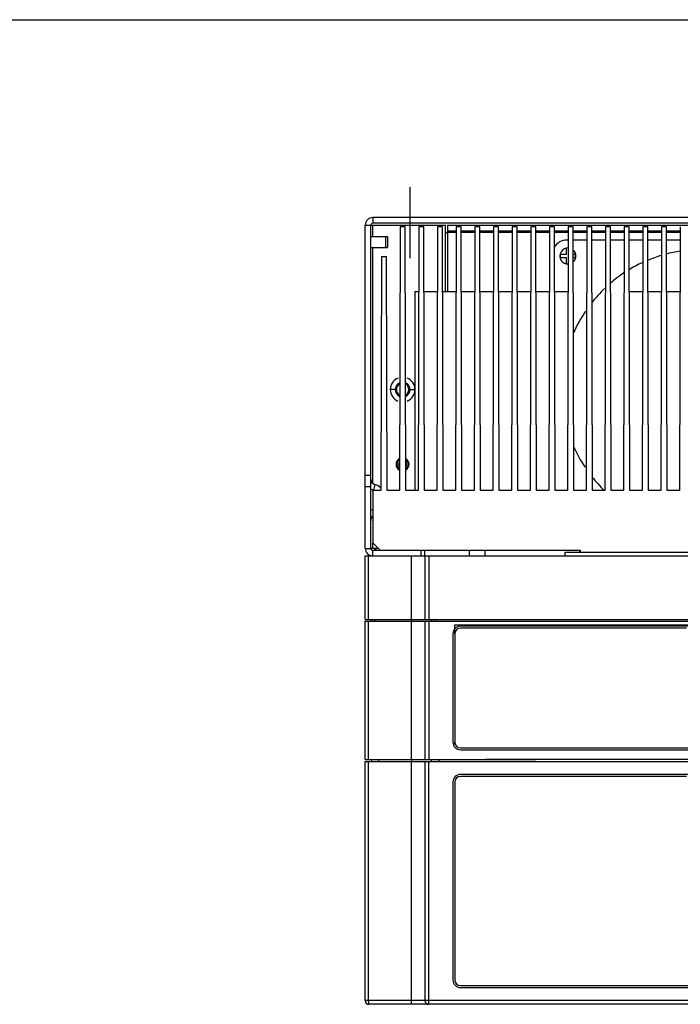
# Model space of a CAD drawing. Header units: millimetres. Extents: x 0 to 1400, y 0 to 1100.
# Tile 24 of 33: x 350 to 527, y 837 to 1100. Entities that reach past the tile are written whole.
import ezdxf

# ---------------------------------------------------------------- set-up
doc = ezdxf.new("R2010")
doc.units = ezdxf.units.MM
doc.header["$LTSCALE"] = 77
doc.linetypes.add('CENTER', pattern=[0.6, 0.375, -0.075, 0.075, -0.075])
doc.layers.get('0').update_dxf_attribs({"linetype": 'CONTINUOUS'})
doc.layers.add('00_COMPONENTS', color=7, linetype='CONTINUOUS')
doc.layers.add('03_AXES', color=7, linetype='CONTINUOUS')

msp = doc.modelspace()

# ---------------------------------------------------------------- linework, layer by layer
at = {"color": 7, "linetype": 'CONTINUOUS'}
msp.add_line((0, 1100), (1400, 1100), dxfattribs=at)
at = {"layer": '00_COMPONENTS', "color": 9, "linetype": 'CONTINUOUS'}
for p, q in [((444.5, 1047.03), (444.5, 1045.53)), ((442.5, 1045.03), (444, 1045.03)), ((444.5, 1042.03), (444.5, 1045.03)), ((462, 1044.53), (462, 1045.03)), ((447.91, 1042.03), (447.91, 1039.03)), ((464.5, 1043.03), (464.5, 1027.23)), ((466.85, 1043.03), (464.5, 1043.03)), ((471.85, 1043.03), (468.15, 1043.03)), ((476.85, 1043.03), (473.15, 1043.03)), ((481.85, 1043.03), (478.15, 1043.03)), ((486.85, 1043.03), (483.15, 1043.03)), ((491.85, 1043.03), (488.15, 1043.03)), ((496.85, 1043.03), (493.15, 1043.03)), ((501.85, 1043.03), (498.15, 1043.03)), ((506.85, 1043.03), (503.15, 1043.03)), ((511.85, 1043.03), (508.15, 1043.03)), ((516.85, 1043.03), (513.15, 1043.03)), ((521.85, 1043.03), (518.15, 1043.03)), ((526.85, 1043.03), (523.15, 1043.03)), ((444.5, 975.99), (444.5, 1039.03)), ((450.5, 1001.03), (449.2, 1001.03)), ((454.5, 1001.03), (455.8, 1001.03)), ((444.83, 974.11), (445.17, 975.57)), ((444.5, 974.03), (444.5, 974.11)), ((444.5, 958.53), (444.5, 960.03)), ((442.5, 958.53), (444, 958.53)), ((443.41, 939.53), (443.41, 956.53)), ((444.5, 956.53), (444.5, 958.03)), ((454.85, 939.53), (454.85, 956.53)), ((459.5, 956.53), (459.5, 939.53)), ((443.41, 902.03), (443.41, 939.03)), ((445.11, 939.53), (445.11, 939.03)), ((454.85, 902.03), (454.85, 939.03)), ((455, 939.03), (455, 939.53)), ((459.5, 939.03), (459.5, 902.03)), ((461.2, 939.53), (461.2, 939.03)), ((465.96, 935.69), (466, 935.69)), ((468, 937.73), (468, 937.69)), ((465.96, 906.67), (466, 906.67)), ((468, 904.63), (468, 904.67)), ((443.41, 837.53), (443.41, 901.53)), ((446.02, 902.03), (446.02, 901.53)), ((454.85, 837.53), (454.85, 901.53)), ((454.99, 901.53), (454.99, 902.03)), ((459.5, 836.53), (459.5, 901.53)), ((462.2, 902.03), (462.2, 901.53)), ((622.5, 837.53), (442.5, 837.53))]:
    msp.add_line(p, q, dxfattribs=at)
at = {"layer": '00_COMPONENTS', "color": 3, "linetype": 'CONTINUOUS'}
for p, q in [((620.5, 1047.03), (444.5, 1047.03)), ((442.5, 958.53), (442.5, 1045.03)), ((457.5, 1045.03), (464, 1045.03)), ((464, 1027.23), (464, 1045.03)), ((464.5, 1043.53), (464.5, 1043.03)), ((464.5, 1043.53), (466.85, 1043.53)), ((468.15, 1043.53), (471.85, 1043.53)), ((473.15, 1043.53), (476.85, 1043.53)), ((478.15, 1043.53), (481.85, 1043.53)), ((483.15, 1043.53), (486.85, 1043.53)), ((488.15, 1043.53), (491.85, 1043.53)), ((493.15, 1043.53), (496.85, 1043.53)), ((498.15, 1043.53), (501.85, 1043.53)), ((503.15, 1043.53), (506.85, 1043.53)), ((508.15, 1043.53), (511.85, 1043.53)), ((513.15, 1043.53), (516.85, 1043.53)), ((518.15, 1043.53), (521.85, 1043.53)), ((523.15, 1043.53), (526.85, 1043.53)), ((464, 1043.03), (464.5, 1043.03)), ((445, 958.53), (445.5, 958.03))]:
    msp.add_line(p, q, dxfattribs=at)
at = {"layer": '00_COMPONENTS', "color": 7, "linetype": 'CONTINUOUS'}
for p, q in [((444, 958.53), (444, 1045.03)), ((444, 1045.03), (457.5, 1045.03)), ((620.5, 1045.53), (444.5, 1045.53)), ((451.85, 1044.53), (451.65, 974.03)), ((453.15, 1044.53), (451.85, 1044.53)), ((453.35, 974.03), (453.15, 1044.53)), ((456.85, 1044.53), (456.65, 974.03)), ((458.15, 1044.53), (456.85, 1044.53)), ((457.5, 1045.03), (457.5, 1044.53)), ((458.35, 974.03), (458.15, 1044.53)), ((461.85, 1044.53), (461.65, 974.03)), ((463.15, 1044.53), (461.85, 1044.53)), ((463.35, 974.03), (463.15, 1044.53)), ((464.5, 1045.03), (464.5, 1043.53)), ((464.5, 1045.03), (600.5, 1045.03)), ((466.85, 1044.53), (466.65, 974.03)), ((468.15, 1044.53), (466.85, 1044.53)), ((468.35, 974.03), (468.15, 1044.53)), ((471.85, 1044.53), (471.65, 974.03)), ((473.15, 1044.53), (471.85, 1044.53)), ((473.35, 974.03), (473.15, 1044.53)), ((476.85, 1044.53), (476.65, 974.03)), ((478.15, 1044.53), (476.85, 1044.53)), ((478.35, 974.03), (478.15, 1044.53)), ((481.85, 1044.53), (481.65, 974.03)), ((483.15, 1044.53), (481.85, 1044.53)), ((483.35, 974.03), (483.15, 1044.53)), ((486.85, 1044.53), (486.65, 974.03)), ((488.15, 1044.53), (486.85, 1044.53)), ((488.35, 974.03), (488.15, 1044.53)), ((491.85, 1044.53), (491.65, 974.03)), ((493.15, 1044.53), (491.85, 1044.53)), ((493.35, 974.03), (493.15, 1044.53)), ((496.85, 1044.53), (496.65, 974.03)), ((498.15, 1044.53), (496.85, 1044.53)), ((498.35, 974.03), (498.15, 1044.53)), ((501.85, 1044.53), (501.65, 974.03)), ((503.15, 1044.53), (501.85, 1044.53)), ((503.35, 974.03), (503.15, 1044.53)), ((506.85, 1044.53), (506.65, 974.03)), ((508.15, 1044.53), (506.85, 1044.53)), ((508.35, 974.03), (508.15, 1044.53)), ((511.85, 1044.53), (511.65, 974.03)), ((513.15, 1044.53), (511.85, 1044.53)), ((513.35, 974.03), (513.15, 1044.53)), ((516.85, 1044.53), (516.65, 974.03)), ((518.15, 1044.53), (516.85, 1044.53)), ((518.35, 974.03), (518.15, 1044.53)), ((521.85, 1044.53), (521.65, 974.03)), ((523.15, 1044.53), (521.85, 1044.53)), ((523.35, 974.03), (523.15, 1044.53)), ((526.85, 1044.53), (526.65, 974.03)), ((444, 1042.03), (448.49, 1042.03)), ((448.49, 1042.03), (448.49, 1039.03)), ((496.84, 1041.03), (496.5, 1041.03)), ((501.84, 1041.03), (498.16, 1041.03)), ((506.84, 1041.03), (503.16, 1041.03)), ((511.84, 1041.03), (508.16, 1041.03)), ((516.84, 1041.03), (513.16, 1041.03)), ((521.84, 1041.03), (518.16, 1041.03)), ((526.84, 1041.03), (523.16, 1041.03)), ((444, 1039.03), (448.49, 1039.03)), ((496.35, 1037.18), (496.35, 1038.87)), ((446.83, 1036.53), (446.65, 974.03)), ((448.17, 1036.53), (446.83, 1036.53)), ((448.35, 974.03), (448.17, 1036.53)), ((494.7, 1037.18), (494.7, 1036.38)), ((496.35, 1037.18), (494.7, 1037.18)), ((494.7, 1036.38), (496.35, 1036.38)), ((496.35, 1034.69), (496.35, 1036.38)), ((498.8, 1037.18), (498.17, 1037.18)), ((498.17, 1036.38), (498.8, 1036.38)), ((498.8, 1036.38), (498.8, 1037.18)), ((455.8, 1027.23), (455.8, 974.03)), ((455.8, 1027.23), (456.8, 1027.23)), ((458.2, 1027.23), (461.8, 1027.23)), ((463.2, 1027.23), (466.8, 1027.23)), ((468.2, 1027.23), (471.8, 1027.23)), ((473.2, 1027.23), (476.8, 1027.23)), ((478.2, 1027.23), (481.8, 1027.23)), ((483.2, 1027.23), (486.8, 1027.23)), ((488.2, 1027.23), (491.8, 1027.23)), ((493.2, 1027.23), (496.8, 1027.23)), ((513.2, 1027.23), (516.8, 1027.23)), ((518.2, 1027.23), (521.8, 1027.23)), ((523.2, 1027.23), (526.8, 1027.23)), ((444, 978.03), (442.5, 978.03)), ((444, 975.03), (442.5, 975.03)), ((444.5, 974.03), (444.5, 960.03)), ((446.65, 974.03), (444.5, 974.03)), ((451.65, 974.03), (448.35, 974.03)), ((456.65, 974.03), (453.35, 974.03)), ((461.65, 974.03), (458.35, 974.03)), ((466.65, 974.03), (463.35, 974.03)), ((471.65, 974.03), (468.35, 974.03)), ((476.65, 974.03), (473.35, 974.03)), ((481.65, 974.03), (478.35, 974.03)), ((486.65, 974.03), (483.35, 974.03)), ((491.65, 974.03), (488.35, 974.03)), ((496.65, 974.03), (493.35, 974.03)), ((501.65, 974.03), (498.35, 974.03)), ((506.65, 974.03), (503.35, 974.03)), ((511.65, 974.03), (508.35, 974.03)), ((516.65, 974.03), (513.35, 974.03)), ((521.65, 974.03), (518.35, 974.03)), ((526.65, 974.03), (523.35, 974.03)), ((444.5, 960.03), (446.5, 958.03)), ((442.5, 939.53), (442.5, 956.53)), ((442.5, 956.53), (622.5, 956.53)), ((446, 958.53), (444, 958.53)), ((444.5, 958.03), (500, 958.03)), ((457.5, 956.53), (457.5, 958.03)), ((458.44, 956.53), (458.42, 958.03)), ((458.5, 956.53), (458.5, 939.53)), ((470.4, 956.53), (470.43, 958.03)), ((474.6, 956.53), (474.57, 958.03)), ((496, 956.53), (496.03, 957.53)), ((496.03, 957.53), (568.96, 957.53)), ((499.91, 957.53), (499.9, 958.03)), ((500, 958.03), (500, 957.53)), ((442.5, 939.53), (622.5, 939.53)), ((442.5, 902.03), (442.5, 939.03)), ((442.5, 939.03), (622.5, 939.03)), ((444.2, 939.53), (444.2, 939.03)), ((458.5, 939.03), (458.5, 902.03)), ((460.2, 939.53), (460.2, 939.03)), ((465.96, 935.69), (465.96, 906.67)), ((466.5, 935.67), (466.5, 906.67)), ((529, 937.73), (468, 937.73)), ((528.5, 937.17), (468, 937.17)), ((468, 905.17), (595.5, 905.17)), ((468, 904.63), (599.03, 904.63)), ((442.5, 902.03), (474.76, 902.03)), ((442.5, 837.53), (442.5, 901.53)), ((442.5, 901.53), (622.5, 901.53)), ((444.15, 902.03), (444.16, 901.53)), ((458.5, 901.53), (458.5, 837.53)), ((460.15, 902.03), (460.16, 901.53)), ((474.76, 902.09), (474.76, 902.03)), ((474.76, 902.09), (488.24, 902.09)), ((474.78, 902.06), (474.81, 902.03)), ((474.81, 902.03), (488.19, 902.03)), ((488.19, 902.03), (488.21, 902.06)), ((488.24, 902.09), (488.24, 902.03)), ((576.76, 902.03), (488.24, 902.03)), ((465.99, 896.03), (465.99, 843.03)), ((466.5, 896.03), (466.5, 843.03)), ((529.01, 898.05), (468, 898.05)), ((528.5, 897.53), (468, 897.53)), ((468, 841.53), (595.5, 841.53)), ((468, 841.02), (599.01, 841.02)), ((621.5, 836.53), (443.5, 836.53))]:
    msp.add_line(p, q, dxfattribs=at)
at = {"layer": '00_COMPONENTS', "color": 4, "linetype": 'CONTINUOUS'}
for p, q in [((466.5, 935.67), (466.5, 938.03)), ((466.5, 938.03), (598.5, 938.03)), ((466.5, 906.03), (466.5, 906.67))]:
    msp.add_line(p, q, dxfattribs=at)
at = {"layer": '00_COMPONENTS', "color": 3, "linetype": 'CONTINUOUS'}
for centre, radius, start, end in [((444.5, 1045.03), 2, 90, 180), ((445.5, 977.03), 3, 237.9837, 257.1604), ((444.5, 972.64), 1.5, 71.5454, 77.1604), ((445.5, 966.03), 3, 110.6512, 122.0163), ((444.5, 958.53), 2, 180, 270)]:
    msp.add_arc(centre, radius, start, end, dxfattribs=at)
at = {"layer": '00_COMPONENTS', "color": 7, "linetype": 'CONTINUOUS'}
for centre, radius, start, end in [((444.5, 1045.03), 0.5, 90, 180), ((496.5, 1037.03), 4, 90, 148.8257), ((496.75, 1036.78), 2.15, 86.3643, 273.1142), ((496.75, 1036.78), 2.15, 316.4401, 43.7796), ((532.5, 1001.03), 37.46, 106.5619, 112.727), ((532.5, 1001.03), 37.46, 98.7889, 104.4675), ((532.5, 1001.03), 37.46, 115.0082, 121.1521), ((532.5, 1001.03), 37.46, 123.6038, 130.959), ((532.5, 1001.03), 37.46, 133.7827, 141.8751), ((532.5, 1001.03), 37.46, 145.9179, 156.5093), ((452.5, 1001.03), 3.3, 111.541, 248.1284), ((452.5, 1001.03), 3.3, 291.8716, 68.459), ((452.5, 1001.03), 2, 112.8988, 246.7857), ((452.5, 1001.03), 1.65, 121.3967, 238.2627), ((452.5, 1001.03), 2, 293.2143, 67.1012), ((452.5, 1001.03), 1.65, 301.7373, 58.6033), ((532.5, 1001.03), 37.46, 203.955, 213.749), ((452.5, 981.03), 1.75, 120.0003, 239.707), ((452.5, 981.03), 1.5, 123.6299, 236.0673), ((452.5, 981.03), 1.5, 303.9327, 56.3701), ((452.5, 981.03), 1.75, 300.293, 59.9997), ((532.5, 1001.03), 37.46, 218.4975, 226.2461), ((445.5, 977.03), 1.5, 180, 257.1604), ((444.5, 972.64), 3, 42.9871, 77.1604), ((445.5, 966.03), 1.5, 133.5113, 180), ((444.5, 958.53), 0.5, 180, 270), ((468, 935.69), 2.03, 90, 180), ((468, 935.67), 1.5, 90, 180), ((468, 906.67), 2.03, 180, 270), ((468, 906.67), 1.5, 180, 270), ((468, 896.03), 2.01, 90, 180), ((468, 896.03), 1.5, 90, 180), ((468, 843.03), 2.01, 180, 270), ((468, 843.03), 1.5, 180, 270), ((443.5, 837.53), 1, 180, 270), ((459.5, 837.53), 1, 180, 270)]:
    msp.add_arc(centre, radius, start, end, dxfattribs=at)
at = {"layer": '00_COMPONENTS', "color": 2, "linetype": 'CONTINUOUS'}
for start, end in [(117.7912, 121.3967), (58.6033, 62.2088), (298.1186, 301.7373)]:
    msp.add_arc((452.5, 1001.03), 1.65, start, end, dxfattribs=at)
at = {"layer": '00_COMPONENTS', "color": 9, "linetype": 'CONTINUOUS'}
for start, end in [(137.3237, 222.3863), (317.6137, 42.6763)]:
    msp.add_arc((452.5, 981.03), 1.09, start, end, dxfattribs=at)
for points, knots in [([(443.5, 836.53), (443.49, 836.53), (443.48, 836.56), (443.46, 836.65), (443.43, 836.86), (443.42, 837.17), (443.41, 837.4), (443.41, 837.53)], [0, 0, 0, 0, 0.025394, 0.083915, 0.300199, 0.621575, 1, 1, 1, 1]), ([(454.94, 836.53), (454.93, 836.53), (454.91, 836.56), (454.89, 836.65), (454.87, 836.86), (454.85, 837.17), (454.85, 837.4), (454.85, 837.53)], [0, 0, 0, 0, 0.025394, 0.083903, 0.300099, 0.621484, 1, 1, 1, 1])]:
    msp.add_open_spline(points, degree=3, knots=knots, dxfattribs=at)
at = {"layer": '03_AXES', "color": 7, "linetype": 'CENTER'}
msp.add_line((454.5, 1036.18), (454.5, 1055.22), dxfattribs=at)

doc.saveas('drawing.dxf')
